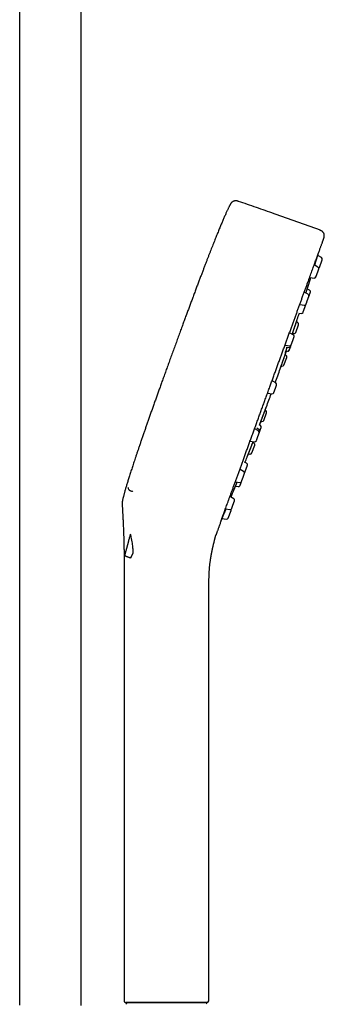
# Model space of a CAD drawing. Header units: millimetres. Extents: x 8 to 641, y 12 to 2274.
# Tile 33 of 34: x 510 to 598, y 1705 to 1989. Entities that reach past the tile are written whole.
import ezdxf

# ---------------------------------------------------------------- set-up
doc = ezdxf.new("R2010")
doc.units = ezdxf.units.MM

msp = doc.modelspace()

# ---------------------------------------------------------------- linework, layer by layer
at = {"color": 7, "linetype": 'Continuous', "lineweight": 30}
for p, q in [((527.76, 1704.82), (527.76, 2230.55)), ((509.96, 2223.44), (509.96, 1704.96)), ((596.28, 1922.01), (596.32, 1922.14)), ((597.14, 1920.74), (596.07, 1921.36)), ((596.55, 1917.92), (597.36, 1920.14)), ((596.14, 1917.99), (595.05, 1918.62)), ((593.93, 1915.03), (595, 1914.84)), ((593.29, 1910.15), (592.19, 1910.78)), ((593.72, 1911.35), (593.04, 1911.74)), ((590.59, 1904.73), (591.27, 1904.61)), ((591.02, 1907.2), (592.14, 1907)), ((590.3, 1901.95), (589.9, 1902.18)), ((589.01, 1898.41), (587.93, 1899.04)), ((588.79, 1898.87), (589.16, 1898.8)), ((589.71, 1899.13), (590.52, 1901.34)), ((586.71, 1895.47), (587.87, 1895.27)), ((586.88, 1893.39), (586.94, 1893.48)), ((586.89, 1893.79), (587.3, 1893.71)), ((586.94, 1893.48), (587.03, 1893.76)), ((586.97, 1894.94), (587.7, 1894.81)), ((586.29, 1889.73), (587.1, 1891.95)), ((586.88, 1892.55), (586.65, 1892.69)), ((585.23, 1888.64), (585.25, 1888.75)), ((585.51, 1889.45), (585.74, 1889.41)), ((583.97, 1884.56), (582.91, 1885.18)), ((581.63, 1881.63), (582.83, 1881.42)), ((581.07, 1876.58), (580.86, 1876.7)), ((579.66, 1873.48), (579.92, 1873.43)), ((580.48, 1873.75), (581.29, 1875.97)), ((578.94, 1870.72), (577.91, 1871.31)), ((579.1, 1871.17), (578.46, 1871.54)), ((579.5, 1872.27), (579.14, 1872.48)), ((579.26, 1872.41), (579.3, 1872.5)), ((576.56, 1867.79), (577.79, 1867.58)), ((577.06, 1864.36), (577.87, 1866.58)), ((577.65, 1867.18), (577.31, 1867.37)), ((576.05, 1864.12), (576.5, 1864.04)), ((574.66, 1858.98), (573.68, 1859.55)), ((575.53, 1861.37), (574.93, 1861.72)), ((572.27, 1856.06), (573.52, 1855.84)), ((572.31, 1854.78), (573.08, 1854.64)), ((571.81, 1851.14), (570.87, 1851.68)), ((569.43, 1848.21), (570.66, 1848)), ((570.22, 1845.56), (571.03, 1847.78)), ((568.44, 1845.46), (569.66, 1845.24)), ((540.11, 1833.83), (540.11, 1706.2)), ((564.61, 1706.2), (564.61, 1824.92)), ((540.62, 1705.7), (540.61, 1705.7)), ((564.11, 1705.7), (540.62, 1705.7)), ((541.24, 1705.7), (548.67, 1705.7)), ((548.67, 1705.7), (563.49, 1705.7))]:
    msp.add_line(p, q, dxfattribs=at)
at = {"color": 7, "linetype": 'Continuous', "lineweight": 30, "flags": 128}
for points in [[(592.64, 1907.15), (592.66, 1907.23), (592.66, 1907.24)], [(585.23, 1888.65), (585.24, 1888.66), (585.25, 1888.69), (585.27, 1888.75), (585.3, 1888.83), (585.33, 1888.93), (585.38, 1889.05), (585.43, 1889.2), (585.48, 1889.35), (585.55, 1889.53), (585.61, 1889.72), (585.68, 1889.92), (585.76, 1890.14), (585.84, 1890.36), (585.92, 1890.59), (586, 1890.83), (586.09, 1891.06), (586.17, 1891.3), (586.25, 1891.54), (586.33, 1891.76), (586.41, 1891.99), (586.49, 1892.2), (586.56, 1892.41), (586.62, 1892.6), (586.69, 1892.77), (586.74, 1892.93), (586.79, 1893.07), (586.84, 1893.2), (586.87, 1893.3), (586.9, 1893.38), (586.92, 1893.43), (586.93, 1893.47), (586.94, 1893.48), (586.94, 1893.48)], [(574.91, 1858.47), (574.91, 1858.48), (574.95, 1858.55)]]:
    msp.add_lwpolyline(points, dxfattribs=at)
at = {"color": 7, "linetype": 'Continuous', "lineweight": 30}
for centre, radius, start, end in [((596.89, 1920.31), 0.5, 340, 60), ((595.89, 1917.56), 0.5, 340, 60), ((596.08, 1918.09), 0.5, 305.2681, 340), ((-168.53, 2156.67), 800, 342.22602, 342.41699), ((595.08, 1915.34), 0.5, 260, 340), ((593.47, 1910.91), 0.5, 340, 60), ((593.04, 1909.71), 0.5, 340, 60), ((-168.53, 2156.67), 800, 341.50908, 341.64157), ((591.36, 1905.11), 0.5, 260, 340), ((592.23, 1907.49), 0.5, 260, 340), ((590.05, 1901.52), 0.5, 340, 60), ((589.24, 1899.3), 0.5, 260, 340), ((588.76, 1897.98), 0.5, 340, 60), ((587.39, 1894.21), 0.5, 260, 340), ((587.79, 1895.3), 0.5, 260, 340), ((587.96, 1895.76), 0.5, 260, 340), ((586.63, 1892.12), 0.5, 340, 60), ((-168.53, 2156.67), 800, 340.12223, 340.42536), ((585.82, 1889.9), 0.5, 260, 340), ((583.72, 1884.13), 0.5, 340, 60), ((-168.53, 2156.67), 800, 339.58893, 339.87777), ((582.92, 1881.91), 0.5, 260, 340), ((580.82, 1876.14), 0.5, 340, 60), ((580.01, 1873.93), 0.5, 260, 340), ((578.69, 1870.29), 0.5, 340, 60), ((578.85, 1870.74), 0.5, 340, 60), ((579.25, 1871.84), 0.5, 340, 60), ((577.88, 1868.07), 0.5, 260, 340), ((577.4, 1866.75), 0.5, 340, 60), ((-168.53, 2156.67), 800, 338.35843, 338.47663), ((576.59, 1864.53), 0.5, 260, 340), ((575.28, 1860.94), 0.5, 340, 60), ((574.41, 1858.55), 0.5, 340, 60), ((-168.53, 2156.67), 800, 337.58301, 337.75969), ((573.17, 1855.13), 0.5, 260, 340), ((573.61, 1856.33), 0.5, 260, 340), ((571.56, 1850.71), 0.5, 340, 60), ((570.75, 1848.49), 0.5, 260, 340), ((570.56, 1847.95), 0.5, 340, 14.7319), ((569.75, 1845.73), 0.5, 260, 340), ((541.24, 1705.2), 0.5, 90, 182.4813), ((563.49, 1705.2), 0.5, 357.5187, 90), ((564.11, 1706.2), 0.5, 270, 0)]:
    msp.add_arc(centre, radius, start, end, dxfattribs=at)
for points, knots in [([(570.76, 1936.04), (570.74, 1936), (570.68, 1935.88), (570.57, 1935.67), (570.44, 1935.42), (570.3, 1935.14), (570.15, 1934.82), (569.99, 1934.48), (569.82, 1934.12), (569.65, 1933.74), (569.47, 1933.34), (569.28, 1932.91), (569.07, 1932.45), (568.86, 1931.96), (568.64, 1931.46), (568.43, 1930.95), (568.21, 1930.44), (567.99, 1929.91), (567.76, 1929.34), (567.51, 1928.75), (567.26, 1928.12), (567, 1927.49), (566.74, 1926.84), (566.47, 1926.19), (566.2, 1925.5), (565.92, 1924.79), (565.62, 1924.05), (565.33, 1923.29), (565.02, 1922.51), (564.71, 1921.72), (564.39, 1920.9), (564.07, 1920.05), (563.73, 1919.17), (563.38, 1918.25), (563.02, 1917.31), (562.64, 1916.32), (562.24, 1915.28), (561.83, 1914.19), (561.4, 1913.06), (560.97, 1911.9), (560.52, 1910.7), (560.07, 1909.52), (559.65, 1908.37), (559.23, 1907.24), (558.8, 1906.09), (558.36, 1904.91), (557.91, 1903.7), (557.45, 1902.45), (556.97, 1901.14), (556.46, 1899.74), (555.92, 1898.26), (555.36, 1896.75), (554.79, 1895.2), (554.41, 1894.15), (554.22, 1893.61)], [0, 0, 0, 0, 0.003191, 0.008902, 0.015194, 0.022106, 0.029676, 0.037943, 0.046944, 0.055874, 0.065484, 0.075803, 0.08686, 0.098686, 0.11131, 0.122788, 0.134892, 0.147642, 0.161056, 0.175153, 0.18995, 0.205468, 0.220341, 0.235848, 0.252005, 0.268825, 0.286323, 0.304513, 0.322536, 0.341215, 0.360562, 0.380591, 0.401313, 0.422742, 0.444889, 0.467767, 0.492533, 0.518129, 0.54457, 0.57187, 0.600043, 0.629104, 0.654731, 0.68103, 0.70801, 0.735679, 0.764048, 0.793124, 0.822917, 0.856529, 0.891031, 0.926435, 0.962754, 1, 1, 1, 1]), ([(573.17, 1936.99), (573.11, 1937.01), (572.97, 1937.06), (572.78, 1937.11), (572.59, 1937.14), (572.41, 1937.14), (572.25, 1937.14), (572.12, 1937.12), (572, 1937.1), (571.89, 1937.07), (571.78, 1937.03), (571.64, 1936.98), (571.49, 1936.89), (571.34, 1936.78), (571.18, 1936.64), (571.02, 1936.47), (570.88, 1936.26), (570.8, 1936.12), (570.76, 1936.04)], [0, 0, 0, 0, 0.074588, 0.14572, 0.213055, 0.274912, 0.329747, 0.376635, 0.415218, 0.450822, 0.493962, 0.544938, 0.603971, 0.671045, 0.745481, 0.825834, 0.910567, 1, 1, 1, 1]), ([(596.58, 1928.74), (594.41, 1929.53), (590.05, 1931.1), (583.96, 1933.25), (578.34, 1935.22), (574.9, 1936.4), (573.17, 1936.99)], [0, 0, 0, 0, 0.279999, 0.56, 0.780001, 1, 1, 1, 1]), ([(597.78, 1926.18), (597.8, 1926.22), (597.82, 1926.29), (597.86, 1926.39), (597.88, 1926.47), (597.9, 1926.54), (597.92, 1926.6), (597.93, 1926.66), (597.94, 1926.73), (597.96, 1926.84), (597.97, 1926.99), (597.97, 1927.19), (597.95, 1927.36), (597.91, 1927.53), (597.87, 1927.67), (597.8, 1927.81), (597.73, 1927.94), (597.63, 1928.07), (597.51, 1928.21), (597.37, 1928.34), (597.2, 1928.46), (597.01, 1928.57), (596.8, 1928.66), (596.66, 1928.72), (596.58, 1928.74)], [0, 0, 0, 0, 0.040528, 0.072992, 0.097229, 0.11575, 0.134898, 0.154946, 0.175909, 0.197793, 0.258209, 0.318479, 0.377783, 0.422112, 0.474448, 0.514996, 0.56033, 0.610761, 0.666386, 0.726896, 0.791494, 0.859042, 0.928533, 1, 1, 1, 1]), ([(582.22, 1883.42), (582.36, 1883.82), (582.65, 1884.6), (583.08, 1885.78), (583.51, 1886.96), (583.94, 1888.13), (584.36, 1889.29), (584.78, 1890.45), (585.19, 1891.59), (585.61, 1892.72), (586.02, 1893.86), (586.43, 1894.99), (586.84, 1896.12), (587.25, 1897.25), (587.66, 1898.36), (588.06, 1899.46), (588.46, 1900.55), (588.85, 1901.63), (589.23, 1902.69), (589.62, 1903.74), (589.99, 1904.77), (590.36, 1905.79), (590.72, 1906.78), (591.08, 1907.77), (591.44, 1908.76), (591.81, 1909.77), (592.18, 1910.78), (592.54, 1911.77), (592.89, 1912.73), (593.22, 1913.63), (593.53, 1914.48), (593.82, 1915.28), (594.1, 1916.05), (594.37, 1916.8), (594.63, 1917.52), (594.88, 1918.21), (595.12, 1918.87), (595.36, 1919.51), (595.58, 1920.12), (595.79, 1920.71), (596, 1921.27), (596.19, 1921.81), (596.38, 1922.32), (596.55, 1922.79), (596.71, 1923.24), (596.86, 1923.65), (597, 1924.04), (597.13, 1924.39), (597.25, 1924.71), (597.36, 1925), (597.45, 1925.26), (597.53, 1925.49), (597.61, 1925.69), (597.67, 1925.87), (597.72, 1926), (597.76, 1926.1), (597.78, 1926.16), (597.79, 1926.18), (597.78, 1926.18), (597.78, 1926.18)], [0, 0, 0, 0, 0.01756, 0.03512, 0.052681, 0.070242, 0.087805, 0.105054, 0.122303, 0.139553, 0.156802, 0.174403, 0.192003, 0.209602, 0.227201, 0.244799, 0.262397, 0.279996, 0.297595, 0.315195, 0.332795, 0.350396, 0.367997, 0.385599, 0.4032, 0.422561, 0.441921, 0.46128, 0.480639, 0.499997, 0.517556, 0.535117, 0.552677, 0.570239, 0.587801, 0.60505, 0.6223, 0.639549, 0.656798, 0.674399, 0.691999, 0.709599, 0.727198, 0.744796, 0.762394, 0.779992, 0.797592, 0.815191, 0.832792, 0.850393, 0.867994, 0.885595, 0.903197, 0.922558, 0.941918, 0.961277, 0.980635, 0.999993, 1, 1, 1, 1]), ([(595.2, 1918.53), (595.2, 1918.56), (595.23, 1918.64), (595.28, 1918.79), (595.33, 1918.98), (595.39, 1919.17), (595.46, 1919.38), (595.53, 1919.61), (595.6, 1919.84), (595.67, 1920.07), (595.74, 1920.3), (595.81, 1920.51), (595.86, 1920.69), (595.91, 1920.85), (595.96, 1921.01), (596.01, 1921.17), (596.06, 1921.32), (596.1, 1921.46), (596.14, 1921.59), (596.18, 1921.7), (596.2, 1921.8), (596.22, 1921.87), (596.23, 1921.91), (596.23, 1921.91), (596.23, 1921.91)], [0, 0, 0, 0, 0.01613, 0.061363, 0.102566, 0.139718, 0.187179, 0.235331, 0.284191, 0.333806, 0.384208, 0.435416, 0.474364, 0.513779, 0.553848, 0.596164, 0.641117, 0.688439, 0.738057, 0.789982, 0.844218, 0.900768, 0.959651, 1, 1, 1, 1]), ([(596.23, 1921.92), (596.24, 1921.93), (596.26, 1921.97), (596.27, 1922), (596.28, 1922.02)], [0, 0, 0, 0, 0.442749, 1, 1, 1, 1]), ([(595.55, 1915.17), (595.55, 1915.17), (595.55, 1915.17), (595.56, 1915.18), (595.57, 1915.21), (595.58, 1915.25), (595.6, 1915.3), (595.62, 1915.36), (595.65, 1915.42), (595.68, 1915.51), (595.71, 1915.61), (595.76, 1915.72), (595.81, 1915.87), (595.87, 1916.05), (595.94, 1916.23), (595.99, 1916.37), (596.03, 1916.48), (596.07, 1916.59), (596.11, 1916.7), (596.15, 1916.8), (596.18, 1916.9), (596.22, 1916.99), (596.25, 1917.08), (596.28, 1917.16), (596.31, 1917.24), (596.32, 1917.28), (596.33, 1917.3)], [0, 0, 0, 0, 0.031688, 0.068666, 0.105603, 0.142892, 0.180304, 0.217282, 0.254218, 0.291507, 0.33741, 0.382875, 0.428633, 0.497221, 0.565645, 0.603057, 0.640035, 0.676972, 0.714261, 0.751673, 0.788651, 0.825587, 0.862876, 0.908741, 0.954206, 1, 1, 1, 1]), ([(596.33, 1917.3), (596.34, 1917.32), (596.35, 1917.37), (596.36, 1917.39), (596.36, 1917.38), (596.36, 1917.38)], [0, 0, 0, 0, 0.4802323, 0.9598999, 1, 1, 1, 1]), ([(592.65, 1910.51), (592.68, 1910.58), (592.72, 1910.74), (592.8, 1910.96), (592.87, 1911.17), (592.93, 1911.38), (593, 1911.57), (593.05, 1911.75), (593.11, 1911.91), (593.15, 1912.05), (593.19, 1912.18), (593.22, 1912.28), (593.25, 1912.36), (593.27, 1912.42), (593.28, 1912.46), (593.28, 1912.46), (593.28, 1912.46)], [0, 0, 0, 0, 0.06667, 0.138781, 0.210787, 0.282183, 0.353668, 0.425939, 0.497836, 0.569185, 0.640689, 0.713046, 0.78446, 0.856421, 0.928429, 1, 1, 1, 1]), ([(593.04, 1911.74), (593.05, 1911.75), (593.07, 1911.81), (593.1, 1911.91), (593.14, 1912.04), (593.18, 1912.15), (593.2, 1912.25), (593.22, 1912.32), (593.24, 1912.36), (593.23, 1912.36), (593.23, 1912.36)], [0, 0, 0, 0, 0.020679, 0.148477, 0.282943, 0.424079, 0.57185, 0.726216, 0.887192, 1, 1, 1, 1]), ([(593.23, 1912.37), (593.24, 1912.38), (593.27, 1912.41), (593.28, 1912.45), (593.29, 1912.47)], [0, 0, 0, 0, 0.505165, 1, 1, 1, 1]), ([(593.51, 1909.55), (593.52, 1909.58), (593.55, 1909.68), (593.61, 1909.84), (593.68, 1910.01), (593.72, 1910.15), (593.76, 1910.24), (593.79, 1910.33), (593.82, 1910.42), (593.85, 1910.49), (593.88, 1910.56), (593.9, 1910.62), (593.92, 1910.67), (593.93, 1910.71), (593.94, 1910.74), (593.94, 1910.74), (593.94, 1910.74)], [0, 0, 0, 0, 0.043904, 0.158676, 0.273173, 0.335777, 0.397654, 0.459461, 0.521859, 0.584462, 0.646339, 0.708147, 0.770544, 0.847293, 0.923371, 1, 1, 1, 1]), ([(592.7, 1907.32), (592.7, 1907.32), (592.7, 1907.33), (592.71, 1907.34), (592.72, 1907.37), (592.73, 1907.42), (592.75, 1907.48), (592.78, 1907.55), (592.82, 1907.66), (592.87, 1907.81), (592.93, 1907.96), (592.98, 1908.1), (593.02, 1908.21), (593.06, 1908.32), (593.1, 1908.43), (593.14, 1908.55), (593.18, 1908.66), (593.22, 1908.77), (593.27, 1908.88), (593.31, 1909), (593.35, 1909.12), (593.37, 1909.18), (593.39, 1909.22)], [0, 0, 0, 0, 0.043649, 0.086792, 0.129886, 0.173391, 0.226947, 0.279991, 0.333378, 0.413401, 0.493232, 0.536881, 0.580024, 0.623119, 0.666624, 0.710273, 0.753416, 0.79651, 0.840015, 0.893527, 0.946572, 1, 1, 1, 1]), ([(593.39, 1909.22), (593.4, 1909.26), (593.44, 1909.36), (593.47, 1909.44), (593.49, 1909.49), (593.5, 1909.52), (593.5, 1909.54), (593.51, 1909.54), (593.51, 1909.54)], [0, 0, 0, 0, 0.239987, 0.479691, 0.610672, 0.740134, 0.86945, 1, 1, 1, 1]), ([(591.83, 1904.94), (591.83, 1904.94), (591.83, 1904.94), (591.83, 1904.95), (591.84, 1904.97), (591.85, 1905.01), (591.87, 1905.05), (591.89, 1905.11), (591.92, 1905.18), (591.95, 1905.27), (591.99, 1905.37), (592.04, 1905.51), (592.1, 1905.68), (592.16, 1905.85), (592.21, 1906), (592.26, 1906.11), (592.3, 1906.22), (592.34, 1906.33), (592.38, 1906.44), (592.41, 1906.54), (592.45, 1906.64), (592.49, 1906.74), (592.52, 1906.84), (592.56, 1906.93), (592.57, 1906.98), (592.58, 1907.01)], [0, 0, 0, 0, 0.0220885, 0.0608723, 0.1000261, 0.1393091, 0.1781364, 0.2169202, 0.2560739, 0.3042727, 0.352011, 0.4000577, 0.4720759, 0.5439223, 0.5832054, 0.6220327, 0.6608165, 0.6999703, 0.7392533, 0.7780806, 0.8168644, 0.8560181, 0.9041775, 0.9519158, 1, 1, 1, 1]), ([(592.58, 1907.01), (592.59, 1907.04), (592.62, 1907.1), (592.63, 1907.14), (592.64, 1907.15), (592.64, 1907.15), (592.64, 1907.15)], [0, 0, 0, 0, 0.360079, 0.719734, 0.916259, 1, 1, 1, 1]), ([(588.69, 1898.6), (588.7, 1898.61), (588.72, 1898.67), (588.76, 1898.78), (588.81, 1898.93), (588.86, 1899.09), (588.91, 1899.24), (588.97, 1899.4), (589.03, 1899.58), (589.1, 1899.79), (589.17, 1900.02), (589.25, 1900.25), (589.33, 1900.48), (589.4, 1900.7), (589.47, 1900.91), (589.54, 1901.1), (589.6, 1901.28), (589.67, 1901.48), (589.74, 1901.69), (589.81, 1901.9), (589.87, 1902.08), (589.92, 1902.23), (589.96, 1902.36), (590, 1902.48), (590.03, 1902.59), (590.06, 1902.68), (590.09, 1902.76), (590.11, 1902.82), (590.12, 1902.85), (590.12, 1902.85), (590.12, 1902.85)], [0, 0, 0, 0, 0.015539, 0.053026, 0.088638, 0.122161, 0.153898, 0.185113, 0.215961, 0.256523, 0.296452, 0.335758, 0.374466, 0.412607, 0.450201, 0.479595, 0.512201, 0.548005, 0.586969, 0.62904, 0.674167, 0.705951, 0.73908, 0.773565, 0.809419, 0.846646, 0.88525, 0.925237, 0.966631, 1, 1, 1, 1]), ([(588.7, 1898.59), (588.7, 1898.61), (588.72, 1898.67), (588.77, 1898.8), (588.83, 1898.98), (588.89, 1899.17), (588.96, 1899.37), (589.03, 1899.59), (589.11, 1899.81), (589.19, 1900.05), (589.27, 1900.28), (589.35, 1900.52), (589.43, 1900.76), (589.51, 1901), (589.59, 1901.23), (589.66, 1901.45), (589.74, 1901.67), (589.8, 1901.87), (589.87, 1902.06), (589.93, 1902.24), (589.98, 1902.4), (590.03, 1902.54), (590.07, 1902.67), (590.11, 1902.77), (590.13, 1902.85), (590.15, 1902.91), (590.17, 1902.94), (590.17, 1902.95), (590.17, 1902.95)], [0, 0, 0, 0, 0.013954, 0.053291, 0.092961, 0.132219, 0.171449, 0.211038, 0.250756, 0.29004, 0.329273, 0.36884, 0.408504, 0.447774, 0.487034, 0.526667, 0.566241, 0.60548, 0.644769, 0.684492, 0.724005, 0.763218, 0.802518, 0.842288, 0.881537, 0.921088, 0.960664, 1, 1, 1, 1]), ([(589.9, 1902.18), (589.91, 1902.2), (589.94, 1902.28), (589.98, 1902.4), (590.02, 1902.53), (590.06, 1902.64), (590.09, 1902.74), (590.11, 1902.81), (590.12, 1902.85), (590.12, 1902.85), (590.12, 1902.85)], [0, 0, 0, 0, 0.058908, 0.18164, 0.310775, 0.446315, 0.588227, 0.736474, 0.891069, 1, 1, 1, 1]), ([(590.12, 1902.85), (590.13, 1902.87), (590.15, 1902.9), (590.16, 1902.94), (590.17, 1902.95)], [0, 0, 0, 0, 0.508383, 1, 1, 1, 1]), ([(588.69, 1898.6), (588.7, 1898.63), (588.72, 1898.69), (588.75, 1898.79), (588.78, 1898.85), (588.78, 1898.87)], [0, 0, 0, 0, 0.354193, 0.8110819, 1, 1, 1, 1]), ([(588.43, 1895.59), (588.43, 1895.59), (588.43, 1895.59), (588.43, 1895.6), (588.44, 1895.62), (588.46, 1895.68), (588.49, 1895.76), (588.53, 1895.88), (588.57, 1895.98), (588.6, 1896.07), (588.64, 1896.17), (588.68, 1896.27), (588.71, 1896.38), (588.75, 1896.49), (588.79, 1896.6), (588.84, 1896.72), (588.89, 1896.85), (588.94, 1896.99), (588.97, 1897.08), (588.98, 1897.12)], [0, 0, 0, 0, 0.008014, 0.072285, 0.135941, 0.200009, 0.296041, 0.391845, 0.444227, 0.496001, 0.547717, 0.599926, 0.652308, 0.704082, 0.755798, 0.808008, 0.872226, 0.935882, 1, 1, 1, 1]), ([(588.98, 1897.12), (589.01, 1897.18), (589.05, 1897.31), (589.1, 1897.45), (589.14, 1897.55), (589.16, 1897.62), (589.19, 1897.67), (589.2, 1897.72), (589.22, 1897.76), (589.23, 1897.79), (589.23, 1897.8), (589.23, 1897.8), (589.23, 1897.8)], [0, 0, 0, 0, 0.159963, 0.319737, 0.407042, 0.493334, 0.57953, 0.666547, 0.753852, 0.840144, 0.92634, 1, 1, 1, 1]), ([(554.22, 1893.61), (554.03, 1893.1), (553.66, 1892.09), (553.12, 1890.59), (552.59, 1889.13), (552.08, 1887.7), (551.57, 1886.31), (551.09, 1884.98), (550.64, 1883.7), (550.2, 1882.49), (549.77, 1881.3), (549.36, 1880.14), (548.94, 1878.96), (548.52, 1877.78), (548.1, 1876.59), (547.69, 1875.43), (547.29, 1874.3), (546.91, 1873.21), (546.54, 1872.15), (546.18, 1871.12), (545.82, 1870.08), (545.46, 1869.03), (545.09, 1867.97), (544.74, 1866.95), (544.41, 1865.97), (544.09, 1865.03), (543.78, 1864.12), (543.5, 1863.27), (543.23, 1862.48), (542.99, 1861.74), (542.75, 1861.03), (542.53, 1860.35), (542.32, 1859.7), (542.11, 1859.05), (541.9, 1858.42), (541.7, 1857.79), (541.51, 1857.2), (541.34, 1856.63), (541.17, 1856.09), (541.01, 1855.58), (540.86, 1855.08), (540.72, 1854.6), (540.58, 1854.12), (540.45, 1853.68), (540.33, 1853.26), (540.22, 1852.85), (540.11, 1852.46), (540.01, 1852.09), (539.92, 1851.74), (539.84, 1851.42), (539.77, 1851.13), (539.71, 1850.86), (539.66, 1850.65), (539.63, 1850.52), (539.62, 1850.48)], [0, 0, 0, 0, 0.035849, 0.070841, 0.104985, 0.138292, 0.170774, 0.20244, 0.23156, 0.259974, 0.28769, 0.314718, 0.341067, 0.369684, 0.397477, 0.424461, 0.450647, 0.476048, 0.500676, 0.524544, 0.547665, 0.573189, 0.597771, 0.621431, 0.644186, 0.666055, 0.687057, 0.70721, 0.724954, 0.742016, 0.758409, 0.774147, 0.789245, 0.803718, 0.81881, 0.833193, 0.846886, 0.859907, 0.872275, 0.884009, 0.895127, 0.906668, 0.917512, 0.927682, 0.937205, 0.946104, 0.955331, 0.963848, 0.971688, 0.978886, 0.985477, 0.991495, 0.996975, 1, 1, 1, 1]), ([(585.25, 1888.75), (585.25, 1888.75), (585.26, 1888.75), (585.27, 1888.79), (585.3, 1888.86), (585.33, 1888.95), (585.38, 1889.07), (585.42, 1889.2), (585.47, 1889.34), (585.52, 1889.48), (585.58, 1889.64), (585.63, 1889.79), (585.69, 1889.95), (585.75, 1890.13), (585.83, 1890.34), (585.91, 1890.56), (585.99, 1890.79), (586.07, 1891.02), (586.14, 1891.24), (586.22, 1891.45), (586.28, 1891.64), (586.35, 1891.82), (586.42, 1892.02), (586.49, 1892.22), (586.56, 1892.43), (586.62, 1892.62), (586.68, 1892.77), (586.72, 1892.9), (586.76, 1893.01), (586.8, 1893.12), (586.83, 1893.21), (586.85, 1893.29), (586.87, 1893.35), (586.88, 1893.38), (586.88, 1893.38), (586.88, 1893.39)], [0, 0, 0, 0, 0.026805, 0.06466, 0.101013, 0.135877, 0.169255, 0.201148, 0.231565, 0.260461, 0.287662, 0.313414, 0.338742, 0.363772, 0.396684, 0.429081, 0.460972, 0.492378, 0.523326, 0.553829, 0.577683, 0.604144, 0.633198, 0.664816, 0.698953, 0.73557, 0.761361, 0.788244, 0.816227, 0.845321, 0.87553, 0.906856, 0.939305, 0.972895, 1, 1, 1, 1]), ([(586.65, 1892.69), (586.66, 1892.72), (586.69, 1892.81), (586.74, 1892.93), (586.78, 1893.06), (586.82, 1893.18), (586.85, 1893.27), (586.87, 1893.34), (586.89, 1893.38), (586.88, 1893.38), (586.88, 1893.38)], [0, 0, 0, 0, 0.0800131, 0.1999048, 0.3260507, 0.4584541, 0.597083, 0.7418998, 0.8929207, 1, 1, 1, 1]), ([(586.68, 1893.15), (586.68, 1893.15), (586.68, 1893.15), (586.68, 1893.15), (586.69, 1893.18), (586.71, 1893.22), (586.74, 1893.31), (586.78, 1893.43), (586.82, 1893.58), (586.88, 1893.76), (586.94, 1893.95), (587.01, 1894.16), (587.09, 1894.38), (587.17, 1894.61), (587.22, 1894.78), (587.26, 1894.88), (587.26, 1894.89)], [0, 0, 0, 0, 0.007071, 0.052743, 0.101142, 0.178857, 0.262708, 0.352591, 0.445459, 0.537443, 0.628611, 0.71902, 0.808667, 0.897483, 0.985383, 1, 1, 1, 1]), ([(587.86, 1894.03), (587.86, 1894.04), (587.86, 1894.04), (587.87, 1894.06), (587.88, 1894.08), (587.89, 1894.13), (587.92, 1894.19), (587.94, 1894.27), (587.98, 1894.37), (588.04, 1894.52), (588.09, 1894.67), (588.14, 1894.81), (588.18, 1894.92), (588.22, 1895.02), (588.25, 1895.09), (588.26, 1895.12)], [0, 0, 0, 0, 0.066252, 0.131735, 0.197145, 0.263179, 0.344467, 0.424979, 0.506011, 0.627472, 0.748643, 0.814895, 0.880378, 0.945788, 1, 1, 1, 1]), ([(588.26, 1895.13), (588.26, 1895.13), (588.26, 1895.13), (588.26, 1895.14), (588.27, 1895.17), (588.29, 1895.22), (588.32, 1895.29), (588.36, 1895.4), (588.4, 1895.5), (588.42, 1895.57), (588.42, 1895.58)], [0, 0, 0, 0, 0.04763, 0.158179, 0.294266, 0.429053, 0.564711, 0.768051, 0.970906, 1, 1, 1, 1]), ([(585.25, 1888.75), (585.25, 1888.75), (585.26, 1888.75), (585.27, 1888.79), (585.29, 1888.84), (585.32, 1888.92), (585.35, 1889.01), (585.39, 1889.12), (585.43, 1889.24), (585.47, 1889.35), (585.5, 1889.42), (585.51, 1889.45)], [0, 0, 0, 0, 0.105783, 0.237053, 0.364024, 0.486791, 0.605408, 0.719916, 0.830364, 0.936812, 1, 1, 1, 1]), ([(568.38, 1845.4), (568.45, 1845.59), (568.58, 1845.95), (568.79, 1846.53), (569.02, 1847.14), (569.25, 1847.78), (569.49, 1848.44), (569.74, 1849.13), (570.01, 1849.87), (570.3, 1850.66), (570.6, 1851.5), (570.92, 1852.38), (571.25, 1853.28), (571.59, 1854.21), (571.94, 1855.17), (572.3, 1856.15), (572.66, 1857.16), (573.04, 1858.19), (573.42, 1859.24), (573.81, 1860.31), (574.2, 1861.38), (574.6, 1862.48), (575.01, 1863.6), (575.43, 1864.75), (575.85, 1865.92), (576.28, 1867.11), (576.72, 1868.31), (577.16, 1869.52), (577.6, 1870.74), (578.05, 1871.95), (578.49, 1873.18), (578.95, 1874.43), (579.41, 1875.69), (579.87, 1876.97), (580.34, 1878.25), (580.81, 1879.54), (581.28, 1880.83), (581.75, 1882.13), (582.06, 1882.99), (582.22, 1883.42)], [0, 0, 0, 0, 0.025088, 0.050177, 0.075267, 0.100357, 0.125447, 0.150537, 0.175626, 0.203223, 0.230819, 0.258413, 0.286007, 0.313601, 0.341196, 0.368792, 0.396389, 0.423988, 0.451586, 0.478693, 0.505799, 0.532904, 0.560008, 0.587604, 0.615199, 0.642793, 0.670387, 0.697981, 0.725084, 0.752189, 0.779294, 0.8064, 0.834059, 0.861719, 0.889377, 0.917034, 0.944691, 0.972346, 1, 1, 1, 1]), ([(583.39, 1881.74), (583.39, 1881.75), (583.39, 1881.75), (583.41, 1881.81), (583.43, 1881.87), (583.45, 1881.92), (583.48, 1881.99), (583.5, 1882.07), (583.54, 1882.15), (583.57, 1882.24), (583.6, 1882.34), (583.64, 1882.45), (583.69, 1882.57), (583.74, 1882.71), (583.77, 1882.8), (583.79, 1882.85)], [0, 0, 0, 0, 0.120042, 0.239797, 0.305275, 0.369994, 0.43464, 0.499902, 0.56538, 0.630099, 0.694745, 0.760007, 0.84028, 0.919852, 1, 1, 1, 1]), ([(583.79, 1882.85), (583.82, 1882.92), (583.87, 1883.06), (583.93, 1883.23), (583.98, 1883.36), (584.01, 1883.46), (584.05, 1883.55), (584.08, 1883.64), (584.1, 1883.71), (584.13, 1883.78), (584.15, 1883.84), (584.17, 1883.89), (584.18, 1883.93), (584.19, 1883.96), (584.19, 1883.96), (584.19, 1883.96)], [0, 0, 0, 0, 0.11997, 0.239799, 0.305276, 0.369994, 0.43464, 0.499902, 0.56538, 0.630098, 0.694743, 0.760005, 0.840344, 0.919915, 1, 1, 1, 1]), ([(579.3, 1872.5), (579.3, 1872.5), (579.3, 1872.5), (579.3, 1872.51), (579.31, 1872.55), (579.34, 1872.61), (579.37, 1872.7), (579.41, 1872.81), (579.46, 1872.94), (579.52, 1873.1), (579.59, 1873.27), (579.66, 1873.46), (579.73, 1873.66), (579.82, 1873.88), (579.9, 1874.11), (579.99, 1874.35), (580.09, 1874.6), (580.18, 1874.85), (580.28, 1875.1), (580.37, 1875.36), (580.47, 1875.61), (580.56, 1875.86), (580.65, 1876.09), (580.73, 1876.32), (580.82, 1876.54), (580.89, 1876.74), (580.96, 1876.93), (581.03, 1877.1), (581.08, 1877.25), (581.13, 1877.38), (581.17, 1877.49), (581.2, 1877.57), (581.23, 1877.63), (581.24, 1877.67), (581.24, 1877.67), (581.24, 1877.67)], [0, 0, 0, 0, 0.000863, 0.032324, 0.063747, 0.094912, 0.126127, 0.157696, 0.188818, 0.220193, 0.251567, 0.282761, 0.313931, 0.345353, 0.376653, 0.407838, 0.439337, 0.470491, 0.501602, 0.532978, 0.564435, 0.595577, 0.62671, 0.658139, 0.689523, 0.720641, 0.751798, 0.783299, 0.814634, 0.845732, 0.876897, 0.908436, 0.939565, 0.970927, 1, 1, 1, 1]), ([(579.32, 1872.57), (579.32, 1872.58), (579.33, 1872.6), (579.35, 1872.65), (579.38, 1872.73), (579.42, 1872.84), (579.47, 1872.99), (579.54, 1873.15), (579.6, 1873.33), (579.67, 1873.51), (579.74, 1873.7), (579.81, 1873.89), (579.88, 1874.07), (579.95, 1874.24), (580.01, 1874.4), (580.06, 1874.55), (580.12, 1874.69), (580.17, 1874.83), (580.22, 1874.97), (580.28, 1875.12), (580.34, 1875.29), (580.41, 1875.48), (580.48, 1875.67), (580.56, 1875.88), (580.64, 1876.1), (580.72, 1876.32), (580.81, 1876.54), (580.89, 1876.76), (580.95, 1876.94), (581.01, 1877.09), (581.05, 1877.2), (581.09, 1877.31), (581.12, 1877.4), (581.14, 1877.47), (581.16, 1877.52), (581.17, 1877.55), (581.17, 1877.56), (581.17, 1877.56)], [0, 0, 0, 0, 0.02952, 0.058112, 0.085811, 0.125719, 0.163714, 0.199828, 0.234094, 0.266543, 0.297019, 0.325458, 0.351894, 0.376347, 0.398826, 0.419335, 0.43788, 0.454781, 0.473024, 0.493342, 0.515735, 0.540207, 0.56676, 0.595398, 0.626113, 0.658883, 0.693666, 0.730416, 0.769092, 0.795955, 0.823671, 0.852251, 0.881705, 0.912039, 0.943254, 0.975359, 1, 1, 1, 1]), ([(580.87, 1876.69), (580.87, 1876.71), (580.9, 1876.78), (580.95, 1876.9), (581, 1877.05), (581.05, 1877.18), (581.1, 1877.31), (581.14, 1877.41), (581.17, 1877.5), (581.2, 1877.57), (581.21, 1877.59), (581.21, 1877.6)], [0, 0, 0, 0, 0.0322815, 0.1404338, 0.2521351, 0.3674498, 0.4864204, 0.6090816, 0.7354832, 0.8657242, 1, 1, 1, 1]), ([(581.15, 1877.47), (581.16, 1877.5), (581.19, 1877.57), (581.23, 1877.63), (581.24, 1877.66), (581.24, 1877.67)], [0, 0, 0, 0, 0.335815, 0.677051, 1, 1, 1, 1]), ([(579.36, 1872.71), (579.37, 1872.73), (579.38, 1872.78), (579.43, 1872.88), (579.48, 1873.01), (579.53, 1873.15), (579.59, 1873.3), (579.63, 1873.41), (579.66, 1873.47), (579.66, 1873.48)], [0, 0, 0, 0, 0.155622, 0.339112, 0.513658, 0.679329, 0.835235, 0.98097, 1, 1, 1, 1]), ([(579.16, 1870.13), (579.16, 1870.13), (579.18, 1870.18), (579.21, 1870.26), (579.24, 1870.35), (579.27, 1870.44), (579.3, 1870.52), (579.32, 1870.56), (579.32, 1870.57), (579.32, 1870.57), (579.32, 1870.57)], [0, 0, 0, 0, 0.029094, 0.165182, 0.299969, 0.435627, 0.638968, 0.841824, 0.952738, 1, 1, 1, 1]), ([(579.3, 1872.5), (579.3, 1872.51), (579.31, 1872.54), (579.33, 1872.61), (579.35, 1872.68), (579.36, 1872.72)], [0, 0, 0, 0, 0.324238, 0.664679, 1, 1, 1, 1]), ([(579.32, 1870.58), (579.34, 1870.61), (579.36, 1870.68), (579.4, 1870.78), (579.44, 1870.89), (579.48, 1871.01), (579.52, 1871.13), (579.56, 1871.24), (579.61, 1871.36), (579.65, 1871.48), (579.68, 1871.57), (579.7, 1871.62), (579.71, 1871.65), (579.72, 1871.66), (579.72, 1871.67), (579.72, 1871.67)], [0, 0, 0, 0, 0.0544181, 0.1199022, 0.1853129, 0.2513476, 0.3326371, 0.41315, 0.494183, 0.6156451, 0.7368176, 0.8030703, 0.8685545, 0.9339652, 1, 1, 1, 1]), ([(575.68, 1863.17), (575.68, 1863.17), (575.68, 1863.17), (575.69, 1863.18), (575.7, 1863.22), (575.73, 1863.28), (575.76, 1863.37), (575.8, 1863.48), (575.86, 1863.61), (575.92, 1863.76), (575.98, 1863.93), (576.06, 1864.12), (576.14, 1864.33), (576.22, 1864.55), (576.31, 1864.77), (576.4, 1865.01), (576.5, 1865.26), (576.6, 1865.51), (576.7, 1865.76), (576.8, 1866.02), (576.89, 1866.27), (576.99, 1866.51), (577.08, 1866.75), (577.17, 1866.98), (577.26, 1867.19), (577.33, 1867.39), (577.39, 1867.54), (577.42, 1867.62), (577.43, 1867.64)], [0, 0, 0, 0, 0.001051, 0.042272, 0.083442, 0.124275, 0.165174, 0.206538, 0.247315, 0.288422, 0.329528, 0.370401, 0.411239, 0.452408, 0.493419, 0.534279, 0.575549, 0.616366, 0.657129, 0.698239, 0.739454, 0.780258, 0.821049, 0.862225, 0.903347, 0.944119, 0.984941, 1, 1, 1, 1]), ([(575.71, 1863.24), (575.71, 1863.25), (575.72, 1863.27), (575.74, 1863.32), (575.77, 1863.4), (575.81, 1863.51), (575.87, 1863.65), (575.93, 1863.82), (576, 1863.99), (576.07, 1864.18), (576.15, 1864.37), (576.22, 1864.55), (576.29, 1864.73), (576.36, 1864.9), (576.42, 1865.07), (576.48, 1865.22), (576.53, 1865.35), (576.58, 1865.49), (576.64, 1865.63), (576.7, 1865.78), (576.76, 1865.95), (576.84, 1866.13), (576.91, 1866.33), (576.99, 1866.54), (577.08, 1866.75), (577.16, 1866.97), (577.25, 1867.2), (577.33, 1867.41), (577.39, 1867.56), (577.41, 1867.63), (577.42, 1867.64)], [0, 0, 0, 0, 0.038036, 0.074878, 0.110568, 0.16199, 0.210945, 0.257477, 0.301625, 0.343432, 0.382698, 0.41934, 0.453402, 0.484907, 0.513867, 0.54029, 0.564181, 0.585956, 0.609465, 0.635647, 0.664502, 0.696036, 0.730252, 0.767155, 0.806735, 0.848961, 0.893781, 0.941134, 0.990971, 1, 1, 1, 1]), ([(577.32, 1867.37), (577.32, 1867.38), (577.35, 1867.44), (577.38, 1867.53), (577.41, 1867.61), (577.42, 1867.64)], [0, 0, 0, 0, 0.081249, 0.63736, 1, 1, 1, 1]), ([(578.35, 1867.9), (578.35, 1867.9), (578.35, 1867.9), (578.35, 1867.91), (578.36, 1867.94), (578.38, 1867.98), (578.4, 1868.03), (578.42, 1868.09), (578.44, 1868.16), (578.47, 1868.24), (578.51, 1868.34), (578.55, 1868.46), (578.58, 1868.54), (578.6, 1868.58)], [0, 0, 0, 0, 0.073929, 0.160199, 0.246372, 0.333368, 0.42065, 0.50692, 0.593093, 0.680088, 0.787093, 0.893162, 1, 1, 1, 1]), ([(578.6, 1868.58), (578.62, 1868.65), (578.67, 1868.78), (578.73, 1868.96), (578.79, 1869.1), (578.83, 1869.21), (578.87, 1869.32), (578.91, 1869.43), (578.94, 1869.53), (578.98, 1869.63), (579.01, 1869.72), (579.04, 1869.81), (579.08, 1869.9), (579.1, 1869.97), (579.13, 1870.04), (579.15, 1870.1), (579.16, 1870.12), (579.16, 1870.12), (579.16, 1870.12)], [0, 0, 0, 0, 0.09599, 0.191868, 0.244258, 0.29604, 0.347764, 0.399981, 0.452371, 0.504153, 0.555877, 0.608095, 0.672375, 0.736042, 0.800119, 0.896166, 0.991985, 1, 1, 1, 1]), ([(575.68, 1863.17), (575.69, 1863.18), (575.7, 1863.21), (575.72, 1863.28), (575.74, 1863.35), (575.75, 1863.39)], [0, 0, 0, 0, 0.324317, 0.664727, 1, 1, 1, 1]), ([(575.75, 1863.38), (575.76, 1863.4), (575.78, 1863.45), (575.82, 1863.55), (575.87, 1863.67), (575.93, 1863.81), (575.98, 1863.96), (576.03, 1864.07), (576.05, 1864.12)], [0, 0, 0, 0, 0.1588006, 0.3472737, 0.5265643, 0.6967409, 0.8568911, 1, 1, 1, 1]), ([(575, 1858.7), (575.01, 1858.74), (575.04, 1858.81), (575.09, 1858.94), (575.13, 1859.06), (575.17, 1859.16), (575.21, 1859.26), (575.24, 1859.37), (575.28, 1859.48), (575.33, 1859.59), (575.37, 1859.71), (575.41, 1859.83), (575.46, 1859.96), (575.51, 1860.09), (575.56, 1860.23), (575.61, 1860.39), (575.66, 1860.51), (575.69, 1860.59), (575.71, 1860.65), (575.73, 1860.7), (575.74, 1860.73), (575.75, 1860.75), (575.75, 1860.77), (575.75, 1860.77), (575.75, 1860.77)], [0, 0, 0, 0, 0.071984, 0.143883, 0.183171, 0.222003, 0.260791, 0.299949, 0.339237, 0.378069, 0.416857, 0.456015, 0.50422, 0.551964, 0.600016, 0.672043, 0.743897, 0.783185, 0.822017, 0.860805, 0.899964, 0.939251, 0.978083, 1, 1, 1, 1]), ([(574.08, 1856.16), (574.08, 1856.16), (574.08, 1856.16), (574.08, 1856.18), (574.09, 1856.21), (574.11, 1856.25), (574.13, 1856.31), (574.16, 1856.39), (574.18, 1856.45), (574.19, 1856.49)], [0, 0, 0, 0, 0.1309302, 0.2603419, 0.3896084, 0.5201079, 0.6806232, 0.8397351, 1, 1, 1, 1]), ([(574.19, 1856.49), (574.21, 1856.54), (574.25, 1856.64), (574.31, 1856.8), (574.36, 1856.93), (574.4, 1857.04), (574.44, 1857.16), (574.48, 1857.27), (574.52, 1857.38), (574.56, 1857.5), (574.6, 1857.6), (574.64, 1857.72), (574.69, 1857.84), (574.73, 1857.95), (574.77, 1858.07), (574.82, 1858.19), (574.85, 1858.28), (574.87, 1858.33), (574.88, 1858.36), (574.88, 1858.38), (574.88, 1858.38), (574.88, 1858.38)], [0, 0, 0, 0, 0.0799853, 0.1598765, 0.2035312, 0.2466795, 0.2897794, 0.3332905, 0.3769451, 0.4200933, 0.4631932, 0.5067042, 0.5602668, 0.6133177, 0.6667113, 0.7467441, 0.8265861, 0.8702407, 0.913389, 0.9564889, 1, 1, 1, 1]), ([(574.95, 1858.55), (574.95, 1858.55), (574.95, 1858.55), (574.95, 1858.56), (574.96, 1858.59), (574.98, 1858.63), (574.99, 1858.68), (575, 1858.7)], [0, 0, 0, 0, 0.084345, 0.280109, 0.5209, 0.759585, 1, 1, 1, 1]), ([(541.25, 1854.45), (541.27, 1854.36), (541.29, 1854.18), (541.39, 1853.94), (541.49, 1853.78), (541.58, 1853.69), (541.64, 1853.63), (541.74, 1853.56), (541.88, 1853.47), (542.1, 1853.37), (542.39, 1853.3), (542.59, 1853.28), (542.7, 1853.27)], [0, 0, 0, 0, 0.119898, 0.238108, 0.355315, 0.394811, 0.434678, 0.474946, 0.570604, 0.693055, 0.837608, 1, 1, 1, 1]), ([(571.95, 1853.88), (571.95, 1853.88), (571.95, 1853.88), (571.96, 1853.89), (571.97, 1853.93), (572, 1853.99), (572.03, 1854.08), (572.08, 1854.19), (572.13, 1854.32), (572.19, 1854.47), (572.26, 1854.64), (572.34, 1854.83), (572.42, 1855.03), (572.51, 1855.25), (572.6, 1855.48), (572.7, 1855.72), (572.76, 1855.88), (572.8, 1855.97), (572.8, 1855.97)], [0, 0, 0, 0, 0.001676, 0.07328, 0.144796, 0.215727, 0.286774, 0.358631, 0.429465, 0.500873, 0.572277, 0.64328, 0.714219, 0.785736, 0.856975, 0.927954, 0.999643, 1, 1, 1, 1]), ([(571.95, 1853.88), (571.96, 1853.89), (571.97, 1853.92), (571.99, 1853.99), (572.01, 1854.06), (572.02, 1854.1)], [0, 0, 0, 0, 0.32441, 0.66478, 1, 1, 1, 1]), ([(571.98, 1853.95), (571.98, 1853.96), (571.99, 1853.98), (572.01, 1854.03), (572.04, 1854.11), (572.08, 1854.22), (572.14, 1854.36), (572.21, 1854.53), (572.28, 1854.7), (572.36, 1854.89), (572.43, 1855.07), (572.51, 1855.26), (572.58, 1855.44), (572.65, 1855.61), (572.71, 1855.77), (572.76, 1855.89), (572.79, 1855.95), (572.79, 1855.97)], [0, 0, 0, 0, 0.06949, 0.136796, 0.202001, 0.295943, 0.385379, 0.470385, 0.551035, 0.627406, 0.699135, 0.766072, 0.828297, 0.88585, 0.938753, 0.987019, 1, 1, 1, 1]), ([(572.02, 1854.1), (572.03, 1854.12), (572.05, 1854.16), (572.09, 1854.26), (572.14, 1854.38), (572.2, 1854.52), (572.26, 1854.65), (572.29, 1854.74), (572.31, 1854.78)], [0, 0, 0, 0, 0.165634, 0.363659, 0.552039, 0.730846, 0.89912, 1, 1, 1, 1]), ([(573.64, 1854.96), (573.64, 1854.96), (573.64, 1854.97), (573.66, 1855.02), (573.68, 1855.08), (573.71, 1855.14), (573.73, 1855.21), (573.76, 1855.28), (573.79, 1855.37), (573.82, 1855.46), (573.86, 1855.56), (573.9, 1855.67), (573.94, 1855.79), (573.99, 1855.93), (574.04, 1856.05), (574.06, 1856.12), (574.07, 1856.15)], [0, 0, 0, 0, 0.114691, 0.229247, 0.291843, 0.353714, 0.415515, 0.477905, 0.540502, 0.602372, 0.664173, 0.726563, 0.803367, 0.879436, 0.955997, 1, 1, 1, 1]), ([(571.25, 1848.4), (571.26, 1848.43), (571.29, 1848.49), (571.33, 1848.61), (571.37, 1848.71), (571.4, 1848.8), (571.43, 1848.9), (571.47, 1849), (571.51, 1849.11), (571.55, 1849.22), (571.59, 1849.33), (571.63, 1849.45), (571.68, 1849.58), (571.73, 1849.72), (571.79, 1849.87), (571.85, 1850.04), (571.9, 1850.18), (571.93, 1850.28), (571.96, 1850.35), (571.98, 1850.41), (572, 1850.45), (572.01, 1850.49), (572.02, 1850.52), (572.03, 1850.53), (572.03, 1850.54), (572.03, 1850.54)], [0, 0, 0, 0, 0.068555, 0.137029, 0.174445, 0.211427, 0.248368, 0.285661, 0.323077, 0.360059, 0.397, 0.434293, 0.480201, 0.52567, 0.571433, 0.640029, 0.708461, 0.745877, 0.782859, 0.8198, 0.857093, 0.894509, 0.931491, 0.968432, 1, 1, 1, 1]), ([(539.62, 1850.48), (539.61, 1850.41), (539.58, 1850.26), (539.55, 1850.06), (539.55, 1849.9), (539.56, 1849.81), (539.56, 1849.78)], [0, 0, 0, 0, 0.3175675, 0.6123323, 0.8860353, 1, 1, 1, 1]), ([(539.56, 1849.78), (539.56, 1849.73), (539.57, 1849.59), (539.59, 1849.36), (539.6, 1849.08), (539.62, 1848.76), (539.64, 1848.41), (539.66, 1848.04), (539.68, 1847.65), (539.7, 1847.22), (539.73, 1846.76), (539.75, 1846.26), (539.78, 1845.74), (539.8, 1845.2), (539.83, 1844.63), (539.86, 1844.04), (539.88, 1843.41), (539.91, 1842.75), (539.94, 1842.05), (539.97, 1841.33), (540, 1840.57), (540.02, 1839.85), (540.04, 1839.38), (540.04, 1839.18)], [0, 0, 0, 0, 0.01516, 0.038189, 0.064833, 0.095094, 0.128996, 0.163144, 0.200411, 0.240825, 0.284422, 0.331241, 0.381321, 0.43156, 0.484767, 0.54097, 0.6002, 0.662493, 0.727891, 0.796435, 0.86816, 0.943094, 1, 1, 1, 1]), ([(568.11, 1844.65), (568.12, 1844.66), (568.13, 1844.69), (568.15, 1844.75), (568.19, 1844.84), (568.24, 1844.95), (568.29, 1845.08), (568.35, 1845.23), (568.42, 1845.4), (568.5, 1845.59), (568.59, 1845.79), (568.68, 1846), (568.77, 1846.23), (568.87, 1846.47), (568.98, 1846.71), (569.08, 1846.96), (569.19, 1847.21), (569.29, 1847.46), (569.39, 1847.71), (569.5, 1847.95), (569.56, 1848.11), (569.59, 1848.18), (569.59, 1848.19)], [0, 0, 0, 0, 0.052435, 0.105277, 0.157944, 0.2104, 0.263378, 0.315779, 0.368116, 0.420903, 0.473815, 0.5262, 0.578572, 0.631441, 0.684236, 0.736583, 0.788993, 0.841976, 0.894691, 0.947003, 0.999427, 1, 1, 1, 1]), ([(568.13, 1844.71), (568.14, 1844.72), (568.14, 1844.74), (568.16, 1844.79), (568.2, 1844.87), (568.24, 1844.98), (568.3, 1845.12), (568.37, 1845.28), (568.44, 1845.46), (568.52, 1845.64), (568.6, 1845.82), (568.67, 1846), (568.75, 1846.18), (568.82, 1846.35), (568.89, 1846.51), (568.95, 1846.66), (569.01, 1846.8), (569.06, 1846.93), (569.12, 1847.07), (569.19, 1847.22), (569.26, 1847.39), (569.33, 1847.57), (569.41, 1847.77), (569.5, 1847.97), (569.56, 1848.11), (569.59, 1848.18), (569.59, 1848.19)], [0, 0, 0, 0, 0.047368, 0.093206, 0.137571, 0.2014, 0.262039, 0.319517, 0.373869, 0.425141, 0.473356, 0.518518, 0.560614, 0.59962, 0.635514, 0.668279, 0.697903, 0.724929, 0.754145, 0.786658, 0.822455, 0.861531, 0.90388, 0.949513, 0.998435, 1, 1, 1, 1]), ([(571.22, 1848.32), (571.22, 1848.32), (571.22, 1848.32), (571.22, 1848.33), (571.23, 1848.35), (571.25, 1848.39), (571.25, 1848.4)], [0, 0, 0, 0, 0.04007, 0.361149, 0.679421, 1, 1, 1, 1]), ([(568.38, 1845.4), (568.32, 1845.22), (568.19, 1844.87), (568.01, 1844.37), (567.84, 1843.9), (567.68, 1843.46), (567.53, 1843.06), (567.39, 1842.69), (567.27, 1842.35), (567.16, 1842.04), (567.09, 1841.86), (567.06, 1841.77)], [0, 0, 0, 0, 0.111967, 0.223859, 0.335762, 0.447763, 0.559755, 0.669631, 0.779575, 0.889671, 1, 1, 1, 1]), ([(568.21, 1844.93), (568.23, 1844.96), (568.25, 1845.02), (568.31, 1845.14), (568.37, 1845.28), (568.41, 1845.39), (568.44, 1845.45), (568.44, 1845.46)], [0, 0, 0, 0, 0.245639, 0.500289, 0.741064, 0.96793, 1, 1, 1, 1]), ([(568.11, 1844.64), (568.11, 1844.64), (568.11, 1844.64), (568.11, 1844.65), (568.11, 1844.65)], [0, 0, 0, 0, 0.030027, 1, 1, 1, 1]), ([(540.04, 1839.18), (540.06, 1838.63), (540.08, 1837.84), (540.1, 1836.99), (540.1, 1836.51), (540.11, 1835.51), (540.11, 1834.58), (540.11, 1833.83)], [0, 0, 0, 0, 0.310229, 0.440697, 0.47732, 0.579448, 1, 1, 1, 1]), ([(541.41, 1838.69), (541.45, 1838.86), (541.54, 1839.19), (541.67, 1839.68), (541.79, 1840.13), (541.91, 1840.56), (541.98, 1840.82), (542.01, 1840.95)], [0, 0, 0, 0, 0.224275, 0.436385, 0.636356, 0.824216, 1, 1, 1, 1]), ([(542.51, 1838.28), (542.47, 1838.57), (542.38, 1839.17), (542.21, 1840.06), (542.08, 1840.65), (542.01, 1840.95)], [0, 0, 0, 0, 0.326545, 0.659776, 1, 1, 1, 1]), ([(564.74, 1830.19), (564.74, 1830.29), (564.76, 1830.57), (564.79, 1831.03), (564.84, 1831.55), (564.89, 1832.02), (564.94, 1832.46), (564.99, 1832.85), (565.04, 1833.19), (565.09, 1833.49), (565.13, 1833.75), (565.16, 1833.98), (565.2, 1834.18), (565.23, 1834.38), (565.27, 1834.59), (565.31, 1834.8), (565.34, 1834.98), (565.36, 1835.12), (565.38, 1835.22), (565.4, 1835.31), (565.42, 1835.39), (565.44, 1835.5), (565.46, 1835.63), (565.49, 1835.79), (565.53, 1835.96), (565.56, 1836.12), (565.59, 1836.26), (565.61, 1836.39), (565.64, 1836.52), (565.67, 1836.64), (565.69, 1836.76), (565.73, 1836.93), (565.77, 1837.14), (565.83, 1837.39), (565.89, 1837.67), (565.96, 1837.95), (566.03, 1838.24), (566.1, 1838.53), (566.17, 1838.82), (566.24, 1839.1), (566.31, 1839.38), (566.38, 1839.64), (566.43, 1839.85), (566.48, 1840.01), (566.51, 1840.13), (566.53, 1840.22), (566.56, 1840.3), (566.57, 1840.36), (566.59, 1840.41), (566.6, 1840.46), (566.61, 1840.5), (566.62, 1840.53), (566.63, 1840.56), (566.64, 1840.58), (566.64, 1840.6), (566.65, 1840.62), (566.66, 1840.66), (566.67, 1840.68), (566.67, 1840.71), (566.68, 1840.71)], [0, 0, 0, 0, 0.023403, 0.068844, 0.110946, 0.149709, 0.185161, 0.217324, 0.244646, 0.269058, 0.290563, 0.309163, 0.32486, 0.341503, 0.358334, 0.375633, 0.3934, 0.402639, 0.410827, 0.417882, 0.424103, 0.432191, 0.442784, 0.457146, 0.471865, 0.485048, 0.496694, 0.506822, 0.518191, 0.527545, 0.53591, 0.549987, 0.567593, 0.588723, 0.613368, 0.635611, 0.660094, 0.685338, 0.708795, 0.730425, 0.755993, 0.778445, 0.797791, 0.808636, 0.818194, 0.826508, 0.832242, 0.837936, 0.843949, 0.850593, 0.858099, 0.866628, 0.880274, 0.896065, 0.912727, 0.930023, 0.947952, 0.985018, 1, 1, 1, 1]), ([(567.06, 1841.77), (567.03, 1841.68), (566.96, 1841.5), (566.88, 1841.28), (566.81, 1841.09), (566.76, 1840.94), (566.71, 1840.82), (566.68, 1840.73), (566.66, 1840.68), (566.66, 1840.66), (566.66, 1840.67), (566.67, 1840.7), (566.68, 1840.71)], [0, 0, 0, 0, 0.105779, 0.211199, 0.316343, 0.421296, 0.526141, 0.630965, 0.735852, 0.840886, 0.945907, 1, 1, 1, 1]), ([(540.31, 1834.61), (540.34, 1834.69), (540.38, 1834.85), (540.45, 1835.13), (540.53, 1835.42), (540.61, 1835.7), (540.68, 1835.96), (540.75, 1836.22), (540.82, 1836.49), (540.88, 1836.72), (540.93, 1836.92), (540.98, 1837.1), (541.03, 1837.28), (541.08, 1837.46), (541.12, 1837.62), (541.16, 1837.78), (541.21, 1837.96), (541.27, 1838.17), (541.33, 1838.42), (541.38, 1838.59), (541.41, 1838.68)], [0, 0, 0, 0, 0.074244, 0.152133, 0.233938, 0.305188, 0.364076, 0.428195, 0.497574, 0.554247, 0.59367, 0.634651, 0.677194, 0.721299, 0.75973, 0.789927, 0.83197, 0.880997, 0.937007, 1, 1, 1, 1]), ([(542.78, 1835.57), (542.77, 1835.78), (542.74, 1836.22), (542.68, 1836.89), (542.61, 1837.58), (542.55, 1838.04), (542.51, 1838.28)], [0, 0, 0, 0, 0.237599, 0.483398, 0.7375, 1, 1, 1, 1]), ([(542.04, 1833.98), (541.94, 1834.02), (541.73, 1834.1), (541.45, 1834.2), (541.19, 1834.29), (540.96, 1834.38), (540.76, 1834.45), (540.58, 1834.52), (540.43, 1834.57), (540.35, 1834.6), (540.31, 1834.61)], [0, 0, 0, 0, 0.127114, 0.252984, 0.377923, 0.502253, 0.626298, 0.750386, 0.874845, 1, 1, 1, 1]), ([(542.04, 1833.98), (542.06, 1834.02), (542.1, 1834.1), (542.15, 1834.22), (542.21, 1834.34), (542.27, 1834.47), (542.33, 1834.6), (542.39, 1834.72), (542.45, 1834.86), (542.52, 1835), (542.6, 1835.17), (542.69, 1835.36), (542.75, 1835.5), (542.78, 1835.57)], [0, 0, 0, 0, 0.073163, 0.148925, 0.22729, 0.308259, 0.391834, 0.478018, 0.546132, 0.640563, 0.747684, 0.867497, 1, 1, 1, 1]), ([(564.61, 1824.92), (564.61, 1824.98), (564.61, 1825.11), (564.61, 1825.27), (564.61, 1825.41), (564.61, 1825.5), (564.61, 1825.6), (564.61, 1825.7), (564.61, 1825.84), (564.62, 1826), (564.62, 1826.2), (564.62, 1826.52), (564.62, 1826.98), (564.63, 1827.49), (564.64, 1827.94), (564.66, 1828.3), (564.67, 1828.66), (564.68, 1828.95), (564.69, 1829.17), (564.69, 1829.34), (564.7, 1829.51), (564.71, 1829.7), (564.72, 1829.93), (564.73, 1830.1), (564.74, 1830.19)], [0, 0, 0, 0, 0.038012, 0.069616, 0.094811, 0.113595, 0.125978, 0.146533, 0.170916, 0.204929, 0.242761, 0.281529, 0.389651, 0.502138, 0.572657, 0.642066, 0.710219, 0.774808, 0.806881, 0.837741, 0.867753, 0.903593, 0.947704, 1, 1, 1, 1]), ([(540.11, 1706.2), (540.12, 1706.16), (540.12, 1706.09), (540.16, 1705.99), (540.2, 1705.92), (540.25, 1705.86), (540.31, 1705.8), (540.39, 1705.75), (540.5, 1705.71), (540.58, 1705.7), (540.62, 1705.7)], [0, 0, 0, 0, 0.143248, 0.273419, 0.385039, 0.475599, 0.575479, 0.699286, 0.843029, 1, 1, 1, 1])]:
    msp.add_open_spline(points, degree=3, knots=knots, dxfattribs=at)

doc.saveas('drawing.dxf')
